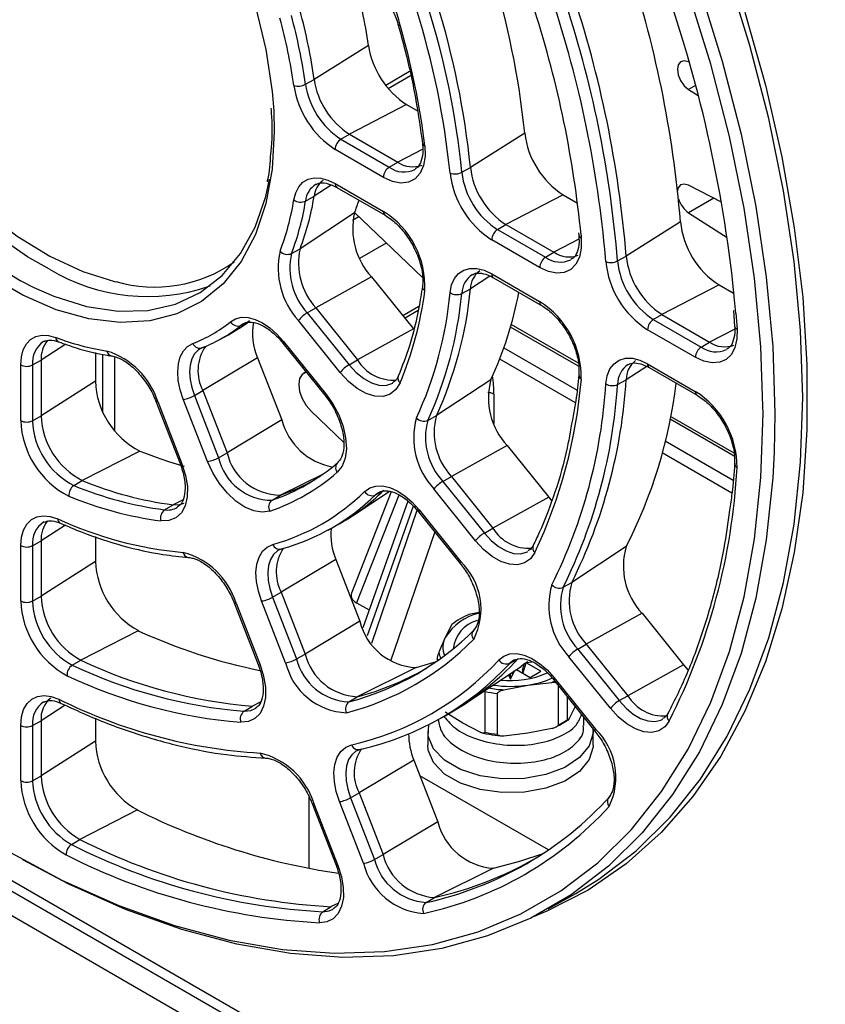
# Paper-space layout 'Sheet1' of a CAD drawing. Header units: millimetres. Extents: x -1 to 420, y -14 to 297.
# Tile 72 of 110: x 296.49 to 306.04, y 155.64 to 167.33. Entities that reach past the tile are written whole.
import ezdxf

# ---------------------------------------------------------------- set-up
doc = ezdxf.new("R2010")
doc.units = ezdxf.units.MM

psp = doc.layouts.new('Sheet1')

# ---------------------------------------------------------------- linework, layer by layer
at = {"color": 7, "linetype": 'Continuous', "lineweight": 25}
for p, q in [((266.005, 174.528), (327.439, 139.063)), ((265.807, 174.352), (327.241, 138.888)), ((300.626, 167.021), (299.983, 166.616)), ((304.43, 166.821), (304.424, 166.824)), ((301.115, 166.71), (300.831, 166.546)), ((299.881, 166.559), (299.983, 166.616)), ((304.424, 166.498), (304.537, 166.425)), ((301.079, 166.318), (300.401, 165.968)), ((301.079, 166.318), (301.208, 166.244)), ((300.3, 165.908), (300.401, 165.968)), ((300.401, 165.968), (300.974, 165.637)), ((302.48, 165.98), (301.836, 165.572)), ((300.3, 165.908), (300.873, 165.577)), ((300.804, 165.455), (300.231, 165.786)), ((300.873, 165.577), (300.974, 165.637)), ((301.178, 165.549), (301.185, 165.554)), ((301.734, 165.515), (301.836, 165.572)), ((300.231, 165.382), (300.804, 165.051)), ((304.812, 165.162), (304.424, 165.361)), ((299.881, 165.174), (299.983, 165.231)), ((300.252, 165.336), (300.825, 165.005)), ((302.936, 165.246), (302.257, 164.896)), ((302.936, 165.246), (303.107, 165.148)), ((300.461, 165.033), (299.816, 164.608)), ((300.463, 165.037), (301.266, 164.267)), ((304.424, 165.035), (304.88, 164.741)), ((302.157, 164.836), (302.257, 164.896)), ((302.257, 164.896), (302.827, 164.567)), ((304.326, 164.928), (303.683, 164.52)), ((302.157, 164.836), (302.726, 164.507)), ((303.119, 164.796), (303.122, 164.767)), ((303.122, 164.767), (303.122, 164.768)), ((300.524, 164.495), (300.839, 164.676)), ((302.657, 164.385), (302.088, 164.714)), ((299.714, 164.551), (299.816, 164.608)), ((302.726, 164.507), (302.827, 164.567)), ((303.581, 164.463), (303.683, 164.52)), ((302.088, 164.31), (302.657, 163.981)), ((300.663, 164.273), (300.002, 163.907)), ((300.663, 164.273), (301.159, 163.656)), ((302.109, 164.264), (302.678, 163.935)), ((304.784, 164.18), (304.105, 163.829)), ((304.784, 164.18), (304.963, 164.077)), ((301.734, 164.078), (301.836, 164.134)), ((299.9, 163.847), (300.002, 163.907)), ((299.9, 163.847), (300.397, 163.23)), ((300.002, 163.907), (300.498, 163.289)), ((301.226, 163.921), (301.035, 163.81)), ((304.005, 163.769), (304.105, 163.829)), ((304.105, 163.829), (304.673, 163.501)), ((304.954, 163.875), (304.969, 163.688)), ((299.089, 163.661), (299.192, 163.729)), ((299.144, 163.718), (299.114, 163.698)), ((300.292, 163.14), (299.796, 163.757)), ((303.116, 163.248), (302.321, 163.707)), ((304.005, 163.769), (304.573, 163.441)), ((301.159, 163.656), (300.498, 163.289)), ((304.503, 163.32), (303.936, 163.647)), ((296.783, 163.512), (296.772, 163.507)), ((298.866, 163.531), (298.967, 163.587)), ((299.613, 163.486), (300.11, 162.869)), ((299.621, 163.508), (300.117, 162.891)), ((304.573, 163.441), (304.673, 163.501)), ((297.389, 163.377), (297.389, 163.036)), ((298.658, 163.435), (298.634, 163.424)), ((296.644, 163.229), (296.746, 163.285)), ((296.746, 163.285), (296.746, 162.624)), ((299.312, 163.314), (298.664, 162.925)), ((299.312, 163.314), (299.598, 162.576)), ((300.397, 163.23), (300.498, 163.289)), ((303.936, 163.243), (304.503, 162.915)), ((296.504, 162.568), (296.504, 163.229)), ((296.644, 163.229), (296.644, 162.567)), ((299.886, 163.147), (299.862, 163.133)), ((303.956, 163.197), (304.524, 162.869)), ((297.389, 163.036), (296.746, 162.624)), ((302.078, 163.054), (301.432, 162.627)), ((303.581, 162.998), (303.683, 163.054)), ((298.562, 162.867), (298.664, 162.925)), ((298.664, 162.925), (298.95, 162.186)), ((298.106, 162.799), (298.392, 162.06)), ((298.128, 162.794), (298.415, 162.056)), ((298.718, 162.083), (298.431, 162.821)), ((298.562, 162.867), (298.849, 162.128)), ((300.11, 162.869), (300.167, 162.79)), ((299.946, 162.679), (300.333, 162.308)), ((296.644, 162.567), (296.746, 162.624)), ((299.598, 162.576), (298.95, 162.186)), ((301.33, 162.571), (301.432, 162.627)), ((304.963, 162.182), (304.21, 162.616)), ((297.917, 162.206), (297.233, 161.858)), ((298.849, 162.128), (298.95, 162.186)), ((302.271, 162.273), (301.61, 161.906)), ((302.271, 162.273), (302.764, 161.66)), ((288.023, 161.944), (305.595, 151.8)), ((297.133, 161.798), (297.233, 161.858)), ((301.509, 161.847), (301.61, 161.906)), ((301.509, 161.847), (302.001, 161.234)), ((301.61, 161.906), (302.103, 161.293)), ((300.897, 161.722), (300.425, 160.521)), ((300.436, 161.438), (300.871, 161.728)), ((300.708, 161.685), (300.81, 161.741)), ((300.757, 161.721), (300.708, 161.685)), ((301.897, 161.143), (301.404, 161.757)), ((299.483, 161.623), (299.582, 161.683)), ((301.094, 161.613), (300.559, 160.11)), ((302.764, 161.66), (302.103, 161.293)), ((302.764, 161.66), (302.798, 161.618)), ((298.21, 161.51), (298.309, 161.57)), ((301.221, 161.486), (301.714, 160.873)), ((301.229, 161.508), (301.722, 160.894)), ((300.149, 161.27), (300.251, 161.326)), ((302.001, 161.234), (302.103, 161.293)), ((296.644, 161.084), (296.746, 161.141)), ((296.746, 161.141), (296.746, 160.484)), ((297.389, 161.192), (297.389, 160.896)), ((296.504, 160.428), (296.504, 161.085)), ((296.644, 161.084), (296.644, 160.427)), ((299.605, 161.048), (299.562, 161.031)), ((303.684, 161.074), (303.037, 160.646)), ((300.24, 160.921), (299.592, 160.532)), ((300.24, 160.921), (300.525, 160.188)), ((297.389, 160.896), (296.746, 160.484)), ((301.714, 160.873), (301.772, 160.794)), ((302.936, 160.59), (303.037, 160.646)), ((296.644, 160.427), (296.746, 160.484)), ((299.49, 160.474), (299.592, 160.532)), ((299.49, 160.474), (299.775, 159.74)), ((299.592, 160.532), (299.877, 159.798)), ((299.034, 160.406), (299.319, 159.672)), ((299.057, 160.401), (299.341, 159.668)), ((299.644, 159.695), (299.36, 160.428)), ((300.485, 160.407), (300.634, 160.321)), ((301.94, 160.29), (301.819, 160.266)), ((303.871, 160.282), (303.21, 159.915)), ((303.871, 160.282), (304.363, 159.67)), ((300.525, 160.188), (299.877, 159.798)), ((301.614, 160.148), (301.538, 159.995)), ((297.897, 160.075), (297.215, 159.726)), ((301.538, 159.995), (301.462, 159.82)), ((303.109, 159.856), (303.21, 159.915)), ((303.109, 159.856), (303.601, 159.245)), ((303.21, 159.915), (303.702, 159.304)), ((299.775, 159.74), (299.877, 159.798)), ((301.442, 159.745), (301.442, 159.716)), ((302.301, 159.687), (302.403, 159.743)), ((303.496, 159.154), (303.004, 159.766)), ((297.115, 159.666), (297.215, 159.726)), ((301.194, 159.638), (300.494, 159.291)), ((301.783, 159.216), (302.436, 159.651)), ((302.455, 159.606), (302.473, 159.676)), ((302.494, 159.69), (302.458, 159.57)), ((302.671, 159.594), (302.498, 159.694)), ((302.503, 159.696), (302.564, 159.706)), ((304.363, 159.67), (303.702, 159.304)), ((304.363, 159.67), (304.414, 159.611)), ((302.286, 159.551), (302.311, 159.498)), ((302.311, 159.498), (302.357, 159.599)), ((302.311, 159.498), (302.311, 159.567)), ((302.381, 159.614), (302.544, 159.52)), ((302.544, 159.52), (302.671, 159.594)), ((302.829, 159.517), (303.321, 158.905)), ((302.234, 159.374), (302.518, 159.429)), ((302.518, 159.429), (302.802, 159.462)), ((302.822, 159.495), (303.313, 158.883)), ((302.876, 159.427), (302.876, 158.956)), ((300.395, 159.231), (300.494, 159.291)), ((302.007, 159.354), (302.007, 158.869)), ((302.159, 158.845), (302.159, 159.331)), ((302.987, 159.02), (302.987, 159.289)), ((303.601, 159.245), (303.702, 159.304)), ((296.984, 159.212), (296.986, 159.211)), ((299.153, 159.12), (299.253, 159.18)), ((299.285, 159.15), (299.294, 159.155)), ((303.083, 159.184), (303.007, 159.032)), ((297.389, 159.037), (297.389, 158.764)), ((301.433, 159.01), (301.535, 159.065)), ((301.745, 158.977), (301.537, 159.109)), ((303.181, 158.948), (303.181, 159.049)), ((296.504, 158.296), (296.504, 158.951)), ((296.644, 158.95), (296.746, 159.007)), ((296.644, 158.95), (296.644, 158.295)), ((296.746, 159.007), (296.746, 158.352)), ((301.953, 158.869), (301.745, 158.977)), ((301.331, 158.879), (301.331, 158.716)), ((302.518, 158.858), (302.234, 158.825)), ((302.802, 158.913), (302.518, 158.858)), ((303.291, 158.716), (303.291, 158.879)), ((303.313, 158.883), (303.371, 158.804)), ((297.389, 158.764), (296.746, 158.352)), ((299.406, 158.563), (299.408, 158.563)), ((300.539, 158.669), (300.482, 158.647)), ((301.164, 158.54), (300.516, 158.15)), ((301.164, 158.54), (301.448, 157.808)), ((296.644, 158.295), (296.746, 158.352)), ((302.761, 157.474), (301.236, 158.354)), ((300.414, 158.092), (300.516, 158.15)), ((300.516, 158.15), (300.8, 157.419)), ((299.958, 158.024), (300.242, 157.293)), ((299.981, 158.02), (300.264, 157.288)), ((300.568, 157.315), (300.284, 158.047)), ((300.414, 158.092), (300.698, 157.361)), ((297.886, 157.948), (297.205, 157.598)), ((301.448, 157.808), (300.8, 157.419)), ((297.105, 157.538), (297.205, 157.598)), ((300.698, 157.361), (300.8, 157.419)), ((302.108, 157.256), (301.409, 156.909)), ((302.756, 156.773), (303.084, 156.958)), ((301.31, 156.849), (301.409, 156.909)), ((300.086, 156.74), (300.185, 156.8))]:
    psp.add_line(p, q, dxfattribs=at)
at = {"color": 8, "linetype": 'Continuous', "lineweight": 25}
for p, q in [((300.86, 166.509), (301.125, 166.662)), ((304.505, 166.545), (304.424, 166.498)), ((299.503, 166.243), (299.51, 166)), ((301.271, 165.79), (300.974, 165.637)), ((300.185, 165.362), (299.983, 165.231)), ((304.723, 165.208), (304.424, 165.035)), ((300.439, 164.947), (300.513, 164.99)), ((303.148, 164.768), (303.151, 164.734)), ((303.123, 164.72), (302.827, 164.567)), ((303.441, 164.456), (303.437, 164.505)), ((302.067, 164.284), (301.836, 164.134)), ((301.055, 163.785), (301.217, 163.878)), ((304.984, 163.843), (304.998, 163.654)), ((299.114, 163.698), (299.151, 163.719)), ((303.118, 163.213), (302.313, 163.678)), ((304.97, 163.654), (304.673, 163.501)), ((297.039, 163.474), (296.746, 163.285)), ((297.475, 162.676), (297.475, 163.356)), ((302.234, 163.432), (303.101, 162.931)), ((297.617, 163.326), (297.617, 162.446)), ((303.081, 162.78), (302.184, 163.298)), ((303.927, 163.212), (303.683, 163.054)), ((302.114, 162.883), (302.114, 162.535)), ((305.306, 162.654), (305.305, 162.741)), ((304.965, 162.147), (304.204, 162.586)), ((304.147, 162.327), (304.952, 161.863)), ((304.937, 161.709), (304.111, 162.186)), ((300.088, 161.934), (299.582, 161.683)), ((298.423, 161.626), (298.309, 161.57)), ((300.987, 161.684), (300.485, 160.407)), ((301.158, 161.553), (300.61, 160.014)), ((300.668, 159.929), (301.206, 161.504)), ((297.033, 161.326), (296.746, 161.141)), ((301.413, 161.247), (300.889, 159.713)), ((302.355, 159.594), (302.355, 159.597)), ((297.031, 159.19), (296.746, 159.007)), ((299.343, 159.225), (299.253, 159.18)), ((299.925, 157.254), (299.925, 158.098)), ((300.264, 156.839), (300.185, 156.8))]:
    psp.add_line(p, q, dxfattribs=at)
at = {"color": 8, "linetype": 'Continuous', "lineweight": 25, "flags": 128}
for points in [[(297.107, 177.884), (297.747, 177.43), (298.412, 176.901), (299.066, 176.322), (299.704, 175.695), (300.324, 175.024), (300.923, 174.314), (301.496, 173.567), (302.04, 172.789), (302.553, 171.983), (303.031, 171.155), (303.473, 170.308), (303.874, 169.447), (304.234, 168.578), (304.551, 167.704), (304.821, 166.832), (305.045, 165.966), (305.22, 165.11), (305.345, 164.269), (305.421, 163.449), (305.447, 162.654), (305.437, 162.192)], [(293.306, 170.052), (293.294, 169.899), (293.294, 169.439), (293.345, 168.953), (293.446, 168.45), (293.596, 167.937), (293.792, 167.423), (294.03, 166.916), (294.307, 166.425), (294.619, 165.958), (294.96, 165.523), (295.324, 165.126), (295.706, 164.775), (296.1, 164.474), (296.498, 164.229), (296.66, 164.147)], [(296.844, 164.364), (296.583, 164.511), (296.187, 164.784), (295.798, 165.111), (295.425, 165.485), (295.071, 165.902), (294.745, 166.354), (294.45, 166.833), (294.192, 167.332), (293.975, 167.843), (293.802, 168.357), (293.676, 168.866), (293.6, 169.362), (293.575, 169.835)], [(300.977, 167.274), (300.978, 167.272), (300.983, 167.267), (300.991, 167.263), (301.002, 167.261)], [(299.51, 166), (299.485, 165.554), (299.41, 165.144), (299.287, 164.777), (299.116, 164.457), (298.902, 164.191), (298.648, 163.983), (298.356, 163.835), (298.033, 163.751), (297.683, 163.731), (297.312, 163.775), (296.925, 163.884), (296.528, 164.055), (296.129, 164.286), (295.77, 164.543)], [(299.621, 163.508), (299.615, 163.499), (299.612, 163.492), (299.613, 163.487), (299.613, 163.486)], [(298.634, 163.424), (298.606, 163.405), (298.563, 163.36), (298.531, 163.3), (298.512, 163.228), (298.505, 163.146), (298.511, 163.057), (298.531, 162.963), (298.562, 162.867)], [(300.397, 163.23), (300.48, 163.139), (300.57, 163.066), (300.661, 163.015), (300.75, 162.988), (300.833, 162.985), (300.905, 163.008), (300.914, 163.013)], [(300.117, 162.891), (300.111, 162.882), (300.109, 162.875), (300.109, 162.87), (300.11, 162.869)], [(298.128, 162.794), (298.118, 162.794), (298.11, 162.795), (298.106, 162.798), (298.106, 162.799)], [(295.369, 158.084), (295.658, 157.886), (296.329, 157.47), (296.999, 157.112), (297.667, 156.814), (298.326, 156.577), (298.975, 156.403), (299.608, 156.293), (300.224, 156.248), (300.817, 156.268), (301.386, 156.352), (301.926, 156.501), (302.435, 156.713), (302.909, 156.987), (303.347, 157.321), (303.746, 157.715), (304.103, 158.165), (304.417, 158.67), (304.685, 159.225), (304.907, 159.829), (305.081, 160.477), (305.205, 161.167), (305.281, 161.894), (305.306, 162.654)], [(298.415, 162.056), (298.404, 162.055), (298.397, 162.057), (298.393, 162.059), (298.392, 162.06)], [(301.221, 161.486), (301.221, 161.487), (301.221, 161.492), (301.223, 161.499), (301.229, 161.508)], [(302.001, 161.234), (302.083, 161.145), (302.17, 161.073), (302.259, 161.022), (302.346, 160.993), (302.428, 160.988), (302.5, 161.007), (302.518, 161.016)], [(299.562, 161.031), (299.547, 161.022), (299.5, 160.979), (299.465, 160.92), (299.442, 160.847), (299.433, 160.764), (299.439, 160.671), (299.458, 160.574), (299.49, 160.474)], [(301.714, 160.873), (301.714, 160.873), (301.713, 160.878), (301.716, 160.885), (301.722, 160.894)], [(299.034, 160.406), (299.035, 160.405), (299.039, 160.402), (299.046, 160.401), (299.057, 160.401)], [(299.319, 159.672), (299.319, 159.671), (299.323, 159.669), (299.331, 159.667), (299.341, 159.668)], [(302.822, 159.495), (302.821, 159.496), (302.821, 159.501), (302.824, 159.508), (302.829, 159.517)], [(302.836, 159.477), (302.831, 159.474), (302.802, 159.462)], [(299.153, 159.12), (299.231, 159.127), (299.285, 159.15)], [(303.601, 159.245), (303.681, 159.157), (303.767, 159.086), (303.854, 159.034), (303.941, 159.005), (304.021, 158.998), (304.093, 159.015), (304.116, 159.027)], [(303.313, 158.883), (303.313, 158.884), (303.313, 158.889), (303.315, 158.896), (303.321, 158.905)], [(300.482, 158.647), (300.479, 158.645), (300.429, 158.603), (300.391, 158.545), (300.367, 158.472), (300.358, 158.387), (300.362, 158.294), (300.381, 158.194), (300.414, 158.092)], [(299.981, 158.02), (299.97, 158.02), (299.963, 158.021), (299.959, 158.024), (299.958, 158.024)], [(300.264, 157.288), (300.254, 157.288), (300.246, 157.289), (300.242, 157.292), (300.242, 157.293)], [(300.086, 156.74), (300.161, 156.749), (300.21, 156.771)]]:
    psp.add_lwpolyline(points, dxfattribs=at)
at = {"color": 7, "linetype": 'Continuous', "lineweight": 25, "flags": 128}
for points in [[(305.305, 162.741), (305.281, 163.443), (305.205, 164.257), (305.081, 165.091), (304.907, 165.94), (304.685, 166.8), (304.417, 167.665), (304.103, 168.532), (303.746, 169.394), (303.347, 170.248), (302.909, 171.089), (302.435, 171.911), (301.926, 172.71), (301.386, 173.483), (300.817, 174.223), (300.224, 174.928), (299.608, 175.593), (298.975, 176.215), (298.326, 176.79), (297.667, 177.315), (296.999, 177.787), (296.971, 177.806)], [(295.268, 171.913), (295.345, 171.898), (295.732, 171.789), (296.129, 171.618), (296.528, 171.388), (296.925, 171.101), (297.312, 170.763), (297.683, 170.379), (298.033, 169.954), (298.356, 169.497), (298.648, 169.013), (298.902, 168.51), (299.116, 167.997), (299.287, 167.481), (299.41, 166.971), (299.485, 166.475), (299.503, 166.243)], [(293.81, 170.648), (293.771, 170.473), (293.722, 170.056), (293.722, 169.607), (293.771, 169.132), (293.87, 168.64), (294.016, 168.14), (294.207, 167.638), (294.44, 167.143), (294.711, 166.664), (295.015, 166.208), (295.348, 165.783), (295.704, 165.395), (296.077, 165.052), (296.461, 164.759), (296.85, 164.52), (297.238, 164.339), (297.617, 164.22), (297.631, 164.217)], [(303.084, 156.958), (303.359, 157.127), (303.801, 157.464), (304.203, 157.861), (304.563, 158.315), (304.879, 158.823), (305.15, 159.383), (305.373, 159.992), (305.549, 160.646), (305.674, 161.341), (305.75, 162.074), (305.776, 162.841), (305.75, 163.636), (305.674, 164.457), (305.549, 165.297), (305.373, 166.153), (305.15, 167.02), (304.879, 167.893)], [(305.092, 167.414), (305.334, 166.551), (305.53, 165.697), (305.677, 164.856), (305.776, 164.033), (305.826, 163.231), (305.826, 162.457), (305.776, 161.712), (305.677, 161.003), (305.53, 160.333), (305.334, 159.704), (305.092, 159.122), (304.804, 158.588), (304.472, 158.106), (304.098, 157.679), (303.684, 157.308), (303.232, 156.997), (302.744, 156.746), (302.571, 156.674)], [(304.424, 166.824), (304.372, 166.839), (304.329, 166.827), (304.3, 166.792), (304.29, 166.738), (304.3, 166.672), (304.329, 166.603), (304.372, 166.542), (304.424, 166.498)], [(301.295, 165.83), (301.3, 165.705), (301.281, 165.594), (301.241, 165.504), (301.18, 165.437), (301.102, 165.398), (301.011, 165.388), (300.91, 165.407), (300.804, 165.455)], [(296.66, 164.147), (296.895, 164.045), (297.284, 163.923), (297.658, 163.866), (298.011, 163.875), (298.338, 163.949), (298.633, 164.088), (298.892, 164.29), (299.109, 164.55), (299.282, 164.865), (299.408, 165.229), (299.453, 165.435)], [(299.741, 165.188), (299.764, 165.272), (299.8, 165.342), (299.85, 165.396), (299.911, 165.432), (299.982, 165.448), (300.061, 165.445), (300.144, 165.423), (300.231, 165.382)], [(304.424, 165.361), (304.372, 165.376), (304.329, 165.365), (304.3, 165.329), (304.293, 165.301)], [(303.151, 164.734), (303.151, 164.614), (303.129, 164.509), (303.087, 164.424), (303.026, 164.362), (302.949, 164.327), (302.859, 164.318), (302.76, 164.338), (302.657, 164.385)], [(301.594, 164.087), (301.613, 164.179), (301.647, 164.255), (301.696, 164.315), (301.758, 164.355), (301.83, 164.375), (301.911, 164.374), (301.998, 164.352), (302.088, 164.31)], [(298.99, 163.742), (299.052, 163.778), (299.123, 163.795), (299.201, 163.792), (299.285, 163.77), (299.372, 163.729), (299.458, 163.67), (299.542, 163.596), (299.621, 163.508)], [(304.998, 163.654), (304.996, 163.537), (304.973, 163.435), (304.93, 163.353), (304.869, 163.294), (304.792, 163.26), (304.703, 163.253), (304.605, 163.273), (304.503, 163.32)], [(296.504, 163.229), (296.511, 163.325), (296.534, 163.409), (296.571, 163.478), (296.62, 163.531), (296.682, 163.567), (296.753, 163.583), (296.832, 163.579), (296.916, 163.556)], [(298.431, 162.821), (298.395, 162.933), (298.372, 163.043), (298.365, 163.147), (298.373, 163.243), (298.395, 163.326), (298.432, 163.396), (298.482, 163.449), (298.544, 163.484)], [(303.441, 163.006), (303.457, 163.1), (303.49, 163.181), (303.539, 163.243), (303.6, 163.286), (303.674, 163.308), (303.756, 163.308), (303.844, 163.286), (303.936, 163.243)], [(299.888, 163.144), (299.887, 163.144), (299.841, 163.116), (299.811, 163.066), (299.8, 162.996), (299.811, 162.915), (299.841, 162.829), (299.887, 162.748), (299.946, 162.679)], [(301.002, 163.016), (300.953, 162.936), (300.885, 162.881), (300.8, 162.854), (300.704, 162.857), (300.6, 162.889), (300.494, 162.949), (300.389, 163.034), (300.292, 163.14)], [(300.117, 162.891), (300.203, 162.768), (300.274, 162.636), (300.326, 162.498), (300.356, 162.362), (300.365, 162.235), (300.351, 162.121), (300.314, 162.027), (300.257, 161.956)], [(305.437, 162.192), (305.421, 161.888), (305.345, 161.155), (305.22, 160.46), (305.045, 159.806), (304.821, 159.198), (304.551, 158.638), (304.234, 158.13), (303.874, 157.676), (303.473, 157.279), (303.031, 156.942), (302.553, 156.665), (302.04, 156.452), (301.496, 156.302), (300.923, 156.217), (300.324, 156.197), (299.704, 156.243), (299.066, 156.354), (298.412, 156.529), (297.747, 156.767), (297.075, 157.068), (296.529, 157.355)], [(299.457, 161.494), (299.367, 161.48), (299.267, 161.496), (299.162, 161.54), (299.055, 161.611), (298.954, 161.706), (298.86, 161.82), (298.781, 161.947), (298.718, 162.083)], [(298.415, 162.056), (298.458, 161.918), (298.479, 161.785), (298.478, 161.663), (298.453, 161.557), (298.408, 161.473), (298.342, 161.413), (298.261, 161.381), (298.166, 161.379)], [(300.582, 161.727), (300.642, 161.769), (300.713, 161.792), (300.794, 161.794), (300.88, 161.774), (300.969, 161.734), (301.059, 161.675), (301.147, 161.599), (301.229, 161.508)], [(298.309, 161.57), (298.39, 161.572), (298.443, 161.59)], [(296.504, 161.085), (296.512, 161.184), (296.536, 161.27), (296.576, 161.341), (296.629, 161.394), (296.695, 161.427), (296.771, 161.44), (296.854, 161.431), (296.943, 161.401)], [(302.599, 161.002), (302.547, 160.928), (302.478, 160.879), (302.394, 160.857), (302.299, 160.863), (302.197, 160.896), (302.093, 160.956), (301.992, 161.04), (301.897, 161.143)], [(299.36, 160.428), (299.322, 160.545), (299.3, 160.659), (299.293, 160.766), (299.303, 160.864), (299.33, 160.948), (299.371, 161.017), (299.426, 161.067), (299.493, 161.098)], [(302.174, 159.728), (302.234, 159.774), (302.305, 159.8), (302.386, 159.803), (302.473, 159.785), (302.565, 159.746), (302.656, 159.687), (302.745, 159.609), (302.829, 159.517)], [(299.341, 159.668), (299.383, 159.534), (299.405, 159.404), (299.405, 159.284), (299.383, 159.179), (299.341, 159.094), (299.28, 159.032), (299.203, 158.997), (299.113, 158.989)], [(301.194, 159.638), (301.406, 159.701), (301.435, 159.711)], [(302.357, 159.73), (302.352, 159.727), (302.301, 159.687)], [(302.518, 159.707), (302.467, 159.672), (302.436, 159.651)], [(296.504, 158.951), (296.512, 159.052), (296.537, 159.139), (296.578, 159.211), (296.634, 159.263), (296.702, 159.295), (296.78, 159.306), (296.866, 159.294), (296.957, 159.261)], [(304.193, 159.003), (304.14, 158.933), (304.07, 158.887), (303.986, 158.867), (303.892, 158.875), (303.792, 158.909), (303.689, 158.969), (303.589, 159.052), (303.496, 159.154)], [(303.289, 158.914), (303.29, 158.86), (303.245, 158.708), (303.13, 158.569), (302.955, 158.453), (302.731, 158.368), (302.477, 158.322), (302.21, 158.317), (301.951, 158.353), (301.718, 158.429), (301.53, 158.538), (301.399, 158.672), (301.336, 158.822), (301.341, 158.961)], [(300.284, 158.047), (300.245, 158.166), (300.223, 158.281), (300.217, 158.391), (300.229, 158.489), (300.257, 158.574), (300.301, 158.642), (300.359, 158.691), (300.429, 158.72)], [(303.291, 158.716), (303.29, 158.697), (303.245, 158.545), (303.13, 158.406), (302.955, 158.29), (302.731, 158.205), (302.477, 158.159), (302.21, 158.153), (301.951, 158.19), (301.718, 158.265), (301.53, 158.374), (301.399, 158.509), (301.336, 158.658), (301.331, 158.716)], [(302.108, 157.256), (302.423, 157.338), (302.697, 157.431)], [(300.264, 157.288), (300.306, 157.156), (300.328, 157.028), (300.329, 156.909), (300.308, 156.805), (300.268, 156.72), (300.209, 156.657), (300.134, 156.619), (300.047, 156.609)]]:
    psp.add_lwpolyline(points, dxfattribs=at)
at = {"color": 7, "linetype": 'Continuous', "lineweight": 25}
for centre, radius, start, end in [((291.067, 163.85), 13.303, 4.65, 18.4794), ((300.145, 167.097), 0.873, 10.7733, 80.328), ((292.619, 164.983), 9.911, 5.7706, 17.3587), ((294.176, 166.122), 6.512, 7.9365, 15.1928), ((290.222, 163.376), 13.263, 4.8854, 18.4717), ((290.259, 163.379), 13.366, 4.6499, 18.4794), ((290.358, 163.436), 13.369, 4.65, 18.4794), ((288.823, 162.388), 16.227, 5.1443, 18.6983), ((291.802, 164.516), 9.842, 5.7706, 17.3587), ((291.811, 164.512), 9.974, 5.7706, 17.3587), ((291.91, 164.569), 9.977, 5.7706, 17.3587), ((293.359, 165.655), 6.444, 7.9365, 15.1928), ((293.368, 165.651), 6.575, 7.9365, 15.1928), ((293.467, 165.707), 6.579, 7.9365, 15.1928), ((290.458, 163.541), 12.749, 5.5213, 17.7678), ((292.029, 164.679), 9.338, 7.0815, 16.0478), ((301.632, 167.172), 1.017, 188.5521, 237.0964), ((299.794, 166.721), 0.183, 253.2333, 298.041), ((300.828, 166.708), 1.098, 188.5521, 237.0964), ((300.812, 166.699), 0.942, 188.5522, 237.0963), ((300.91, 166.755), 0.938, 188.5521, 237.0964), ((303.486, 166.098), 1.013, 186.6893, 237.1548), ((300.385, 165.779), 0.154, 123.2303, 177.3468), ((300.958, 165.448), 0.154, 123.2303, 177.3468), ((301.15, 165.882), 0.302, 234.1581, 291.7146), ((301.654, 165.668), 0.172, 249.7352, 297.6592), ((302.681, 165.633), 1.094, 186.6893, 237.1548), ((302.666, 165.624), 0.939, 186.6893, 237.1548), ((302.764, 165.681), 0.935, 186.6894, 237.1548), ((300.245, 165.206), 0.264, 126.0898, 174.6101), ((296.957, 165.707), 3.063, 338.9578, 351.0444), ((296.778, 165.655), 3, 338.9578, 351.0444), ((296.856, 165.651), 3.062, 338.9578, 351.0444), ((299.823, 165.296), 0.135, 233.1622, 295.3763), ((297.933, 166.021), 2.714, 338.6636, 342.0483), ((304.606, 165.295), 0.318, 197.2217, 234.9256), ((301.291, 164.847), 0.851, 167.3486, 222.3617), ((300.248, 164.162), 1.049, 357.0961, 57.969), ((305.332, 165.029), 1.011, 185.7172, 237.1978), ((302.242, 164.707), 0.154, 123.2303, 177.3468), ((300.475, 164.376), 0.919, 167.3486, 222.3617), ((299.665, 164.662), 0.121, 223.9924, 293.9889), ((300.483, 164.379), 0.788, 167.3486, 222.3617), ((300.582, 164.436), 0.785, 167.3486, 222.3617), ((303.004, 164.814), 0.303, 234.3019, 291.5709), ((302.811, 164.378), 0.154, 123.2303, 177.3468), ((303.504, 164.611), 0.167, 247.9783, 297.4509), ((304.527, 164.565), 1.092, 185.7172, 237.1978), ((304.512, 164.556), 0.936, 185.7172, 237.1978), ((304.611, 164.613), 0.932, 185.7172, 237.1978), ((298.007, 166.301), 2.259, 239.019, 289.1591), ((302.112, 164.126), 0.276, 126.8574, 178.2567), ((296.981, 164.679), 4.352, 337.5357, 352.4666), ((297.02, 164.516), 4.595, 335.358, 354.6443), ((297.098, 164.512), 4.656, 335.358, 354.6443), ((297.199, 164.569), 4.658, 335.358, 354.6443), ((301.673, 164.204), 0.141, 236.0814, 295.8202), ((298.161, 164.882), 4.322, 334.983, 349.4378), ((302.092, 163.085), 1.059, 358.7312, 57.7681), ((300.093, 163.518), 0.381, 120.3197, 141.2308), ((297.957, 165.016), 1.641, 290.9608, 309.0499), ((298.16, 165.056), 1.676, 298.785, 309.0478), ((299.077, 163.789), 0.0983, 208.7867, 292.5094), ((299.971, 163.603), 0.72, 169.4482, 203.6366), ((304.09, 163.64), 0.154, 123.2303, 177.3468), ((298.06, 164.999), 1.674, 290.9609, 309.0498), ((297.084, 163.307), 0.339, 141.7742, 183.6725), ((297.993, 166.356), 2.999, 248.9597, 261.0486), ((298.625, 163.515), 0.0869, 201.1779, 292.7667), ((304.85, 163.748), 0.304, 234.3812, 291.4916), ((297.252, 162.516), 0.919, 17.6364, 72.6548), ((299.117, 163.162), 0.512, 145.8849, 207.6433), ((304.657, 163.312), 0.154, 123.2303, 177.3468), ((300.919, 163.54), 0.491, 210.7253, 274.785), ((303.966, 163.055), 0.283, 127.2888, 180.0538), ((296.574, 163.366), 0.154, 242.6574, 296.7656), ((300.589, 162.901), 0.381, 120.3196, 141.2306), ((298.359, 163.071), 0.971, 182.0304, 242.9044), ((302.875, 162.836), 0.826, 164.6757, 222.9746), ((297.224, 163.546), 5.947, 334.6713, 355.331), ((297.263, 163.383), 6.19, 333.4994, 356.5029), ((297.442, 163.436), 6.253, 333.4994, 356.5029), ((303.518, 163.127), 0.144, 237.6261, 296.0497), ((298.452, 163.732), 5.869, 333.0656, 352.9571), ((297.341, 163.379), 6.251, 333.4994, 356.5029), ((303.934, 162.016), 1.064, 359.6166, 57.6701), ((298.373, 163.198), 0.382, 278.7773, 299.6744), ((297.552, 162.605), 1.049, 182.0304, 242.9044), ((296.574, 162.705), 0.154, 242.6574, 296.7656), ((297.543, 162.599), 0.9, 182.0305, 242.9044), ((297.641, 162.656), 0.896, 182.0304, 242.9044), ((300.347, 162.779), 0.776, 195.1871, 258.9654), ((302.056, 162.365), 0.892, 164.6757, 222.9746), ((301.284, 162.678), 0.117, 221.4284, 293.6318), ((302.068, 162.369), 0.765, 164.6757, 222.9746), ((302.167, 162.426), 0.762, 164.6757, 222.9746), ((299.713, 166.629), 4.773, 247.8984, 254.5458), ((299.582, 162.332), 0.648, 192.9496, 270.0006), ((298.66, 162.46), 0.382, 278.7757, 299.6762), ((299.483, 162.274), 0.651, 192.9497, 270.0004), ((298.723, 163.849), 2.352, 288.8461, 311.1647), ((300.323, 162.01), 0.0856, 127.1312, 219.7103), ((298.687, 163.751), 2.385, 288.846, 311.1647), ((297.467, 162.416), 7.542, 333.0956, 356.9067), ((298.871, 165.82), 4.288, 247.5373, 262.4711), ((298.819, 163.917), 2.361, 288.8627, 299.7744), ((301.701, 161.518), 0.381, 120.3196, 141.2306), ((297.211, 161.685), 0.137, 124.4445, 185.6992), ((298.772, 165.762), 4.289, 247.5374, 262.4711), ((298.812, 163.535), 2.53, 285.6242, 314.3865), ((299.011, 163.58), 2.572, 298.8203, 314.3754), ((300.669, 161.779), 0.102, 211.0976, 292.6002), ((298.736, 165.691), 4.35, 247.5373, 262.4712), ((299.543, 161.544), 0.0997, 127.4574, 210.3055), ((298.915, 163.518), 2.564, 285.6241, 314.3866), ((298.28, 161.413), 0.119, 126.1513, 197.0313), ((297.079, 161.164), 0.334, 140.3131, 183.9453), ((298.858, 165.577), 4.594, 245.3593, 264.6492), ((300.952, 161.221), 0.772, 174.9876, 202.8652), ((302.527, 161.548), 0.495, 211.0038, 274.3434), ((302.194, 160.905), 0.381, 120.318, 141.2322), ((296.574, 161.222), 0.154, 242.6574, 296.7656), ((299.572, 161.125), 0.0835, 198.9344, 293.0394), ((300.045, 160.771), 0.512, 146.6634, 207.7895), ((304.462, 160.84), 0.813, 163.2563, 223.3178), ((298.204, 160.14), 0.892, 17.0234, 75.328), ((298.369, 160.935), 0.98, 182.2314, 241.2692), ((301.182, 160.331), 0.78, 332.6023, 46.2488), ((303.643, 160.368), 0.878, 163.2563, 223.3178), ((302.89, 160.695), 0.115, 220.1306, 293.4618), ((303.657, 160.373), 0.753, 163.2563, 223.3179), ((303.756, 160.43), 0.75, 163.2564, 223.3178), ((297.65, 160.519), 0.905, 182.2314, 241.2692), ((299.302, 160.805), 0.382, 278.7755, 299.6763), ((297.562, 160.469), 1.059, 182.2314, 241.2692), ((296.574, 160.565), 0.154, 242.6574, 296.7656), ((297.551, 160.462), 0.908, 182.2314, 241.2692), ((302.098, 159.642), 0.662, 103.8159, 147.7672), ((302.113, 159.521), 0.801, 111.4777, 128.517), ((299.576, 162.372), 3.246, 284.613, 315.3977), ((301.226, 160.359), 0.722, 193.7481, 267.4035), ((302.025, 159.814), 0.397, 105.6867, 173.4215), ((301.937, 160.026), 0.0829, 126.8895, 221.4957), ((300.585, 165.868), 6.386, 245.1124, 258.7589), ((299.539, 162.275), 3.28, 284.6131, 315.3977), ((301.786, 159.876), 0.276, 154.3651, 200.5989), ((303.301, 159.527), 0.381, 120.3198, 141.2303), ((299.586, 160.072), 0.382, 278.7774, 299.6753), ((300.425, 159.899), 0.669, 193.748, 267.4037), ((300.524, 159.957), 0.666, 193.748, 267.4036), ((301.755, 159.84), 0.328, 196.8372, 201.1973), ((299.858, 162.109), 3.475, 298.8514, 317.0967), ((297.194, 159.549), 0.142, 124.0916, 183.3539), ((299.632, 164.984), 5.884, 244.6725, 265.336), ((299.731, 165.043), 5.882, 244.6724, 265.336), ((300.402, 159.88), 0.78, 193.7481, 267.4035), ((299.664, 162.058), 3.425, 282.8937, 317.117), ((299.671, 162.445), 3.259, 284.6313, 300.1353), ((299.767, 162.041), 3.459, 282.8938, 317.117), ((302.261, 159.783), 0.103, 212.3015, 292.6721), ((299.596, 164.914), 5.945, 244.6724, 265.336), ((302.313, 160.546), 1.064, 263.5019, 294.0231), ((302.363, 160.504), 1.086, 278.2021, 294.2885), ((302.311, 160.781), 1.367, 261.2945, 278.709), ((297.048, 159.037), 0.304, 128.4265, 185.7019), ((302.301, 160.748), 1.424, 258.1247, 264.2903), ((304.127, 159.561), 0.497, 211.146, 274.1621), ((299.718, 164.799), 6.188, 243.5003, 266.5081), ((300.457, 159.15), 0.102, 127.3708, 208.46), ((303.793, 158.915), 0.381, 120.3202, 141.23), ((299.222, 159.027), 0.116, 126.4278, 199.055), ((302.545, 159.605), 0.737, 297.4678, 308.9008), ((296.574, 159.088), 0.154, 242.6574, 296.7656), ((302.518, 159.706), 0.831, 295.5796, 304.415), ((301.939, 158.854), 0.836, 180.2603, 202.1209), ((302.302, 160.195), 1.371, 255.2618, 267.1527), ((302.301, 160.263), 1.424, 258.1247, 264.2903), ((302.769, 158.337), 0.792, 333.9934, 45.8335), ((298.373, 158.804), 0.985, 182.3296, 240.3837), ((300.506, 158.745), 0.0817, 197.7751, 293.2217), ((299.14, 157.768), 0.878, 16.68, 76.7477), ((300.967, 158.389), 0.51, 146.6365, 207.9257), ((297.654, 158.389), 0.909, 182.3297, 240.3836), ((297.567, 158.339), 1.064, 182.3297, 240.3836), ((296.574, 158.432), 0.154, 242.6574, 296.7656), ((297.556, 158.332), 0.913, 182.3297, 240.3837), ((300.427, 160.898), 4.144, 282.3033, 317.7075), ((303.541, 158.044), 0.0814, 126.7295, 222.4768), ((300.226, 158.424), 0.382, 278.7756, 299.6762), ((300.39, 160.801), 4.178, 282.3033, 317.7075), ((301.402, 164.957), 7.842, 243.3617, 261.7166), ((302.159, 157.987), 0.733, 194.1634, 266.0121), ((297.185, 157.419), 0.144, 123.8969, 182.0388), ((300.489, 164.208), 7.479, 243.0964, 266.912), ((300.588, 164.266), 7.477, 243.0965, 266.912), ((300.453, 164.138), 7.54, 243.0965, 266.912), ((301.456, 157.584), 0.677, 194.1633, 266.0122), ((300.509, 157.692), 0.382, 278.7772, 299.6746), ((301.336, 157.509), 0.792, 194.1635, 266.0121), ((301.357, 157.527), 0.679, 194.1636, 266.012), ((300.519, 160.979), 4.166, 282.3299, 300.3278), ((301.373, 156.767), 0.104, 127.3046, 207.4375), ((300.154, 156.648), 0.114, 126.5687, 200.1514)]:
    psp.add_arc(centre, radius, start, end, dxfattribs=at)
at = {"color": 8, "linetype": 'Continuous', "lineweight": 25}
for centre, radius, start, end in [((301.305, 165.869), 0.0395, 193.4319, 255.5685), ((301.049, 165.816), 0.297, 233.7686, 295.8717), ((300.139, 165.151), 0.259, 120.8406, 174.9445), ((300.279, 165.376), 0.048, 172.814, 235.8749), ((300.852, 165.045), 0.0481, 172.8502, 235.8182), ((303.164, 164.775), 0.0427, 191.4207, 252.402), ((298.088, 165.811), 1.658, 253.9802, 304.8831), ((302.903, 164.75), 0.3, 234.0574, 294.1956), ((302.006, 164.071), 0.272, 122.1645, 178.5937), ((302.137, 164.304), 0.0494, 173.7635, 234.9254), ((301.327, 164.16), 0.0607, 177.8785, 237.9315), ((302.706, 163.976), 0.0494, 173.7804, 234.6788), ((305.013, 163.696), 0.0443, 190.0466, 250.7813), ((296.943, 163.259), 0.301, 124.5951, 185.7665), ((296.977, 163.559), 0.0607, 182.3348, 245.2731), ((297.598, 163.406), 0.073, 190.3017, 256.2665), ((304.749, 163.685), 0.301, 234.1279, 294.2382), ((303.983, 163.237), 0.048, 172.814, 235.8749), ((303.86, 163), 0.279, 122.9986, 180.3799), ((301.051, 163.072), 0.074, 160.9084, 228.8944), ((303.179, 163.112), 0.0572, 178.9955, 240.2583), ((302.046, 162.751), 0.149, 62.6072, 91.5312), ((304.551, 162.909), 0.0481, 172.8502, 235.8182), ((305.025, 162.058), 0.0554, 180.4145, 241.5287), ((298.245, 161.729), 0.222, 260.7744, 301.4799), ((296.999, 161.401), 0.0567, 179.5279, 242.1443), ((296.939, 161.116), 0.297, 122.8771, 186.0996), ((302.651, 161.058), 0.0768, 157.9535, 227.1376), ((298.504, 161.02), 0.0765, 192.5289, 260.0152), ((301.767, 159.869), 0.31, 189.1104, 203.4418), ((302.306, 160.785), 1.413, 259.6471, 267.0561), ((296.939, 158.982), 0.297, 123.5851, 186.1351), ((297.011, 159.259), 0.0546, 178.0055, 240.5809), ((304.247, 159.06), 0.0782, 156.1456, 226.2009), ((299.417, 158.641), 0.0782, 193.6454, 262.018)]:
    psp.add_arc(centre, radius, start, end, dxfattribs=at)
psp.add_ellipse((301.902, 163.004), major_axis=(-0.051, 0.571), ratio=0.360676, start_param=4.467673, end_param=4.846157, dxfattribs=at)
at = {"color": 7, "linetype": 'Continuous', "lineweight": 25}
for centre, major_axis, ratio, start_param, end_param in [((300.627, 160.488), (0.207, -0.011), 0.573368, 2.953361, 3.987015), ((302.256, 159.247), (0.097, 0.543), 0.054478, 5.314649, 5.397538), ((302.48, 159.118), (0.025, 0.583), 0.141601, 0.585556, 0.674334)]:
    psp.add_ellipse(centre, major_axis=major_axis, ratio=ratio, start_param=start_param, end_param=end_param, dxfattribs=at)
for points, knots in [([(300.901, 167.465), (300.927, 167.409), (300.956, 167.345), (300.975, 167.282), (300.977, 167.274)], [0, 0, 0, 0, 0.872841, 1, 1, 1, 1]), ([(300.977, 167.274), (301.006, 167.168), (301.09, 166.862), (301.193, 166.387), (301.243, 166.026), (301.267, 165.859)], [0, 0, 0, 0, 0.21983, 0.638325, 1, 1, 1, 1]), ([(299.47, 166.275), (299.474, 166.211), (299.481, 166.132), (299.481, 166.056), (299.481, 166.041)], [0, 0, 0, 0, 0.80105, 1, 1, 1, 1]), ([(299.481, 166.041), (299.481, 165.966), (299.481, 165.862), (299.469, 165.765), (299.465, 165.738)], [0, 0, 0, 0, 0.711744, 1, 1, 1, 1]), ([(301.267, 165.859), (301.269, 165.832), (301.276, 165.753), (301.256, 165.647), (301.22, 165.577), (301.19, 165.561), (301.18, 165.557)], [0, 0, 0, 0, 0.175919, 0.512131, 0.848084, 1, 1, 1, 1]), ([(299.465, 165.738), (299.459, 165.63), (299.451, 165.512), (299.426, 165.409), (299.424, 165.401)], [0, 0, 0, 0, 0.915771, 1, 1, 1, 1]), ([(300.007, 165.368), (300.017, 165.375), (300.046, 165.394), (300.126, 165.394), (300.209, 165.356), (300.252, 165.336)], [0, 0, 0, 0, 0.194826, 0.586817, 1, 1, 1, 1]), ([(300.825, 165.005), (300.847, 164.991), (300.912, 164.95), (301.022, 164.845), (301.136, 164.687), (301.222, 164.51), (301.268, 164.336), (301.274, 164.223), (301.268, 164.172), (301.267, 164.163)], [0, 0, 0, 0, 0.090234, 0.265762, 0.443185, 0.621472, 0.79899, 0.964722, 1, 1, 1, 1]), ([(303.122, 164.767), (303.123, 164.74), (303.127, 164.663), (303.104, 164.562), (303.067, 164.499), (303.035, 164.486), (303.025, 164.482)], [0, 0, 0, 0, 0.176902, 0.514962, 0.85395, 1, 1, 1, 1]), ([(301.862, 164.297), (301.868, 164.301), (301.893, 164.321), (301.96, 164.322), (302.046, 164.298), (302.097, 164.27), (302.109, 164.264)], [0, 0, 0, 0, 0.119703, 0.51708, 0.895622, 1, 1, 1, 1]), ([(301.267, 164.163), (301.253, 164.078), (301.215, 163.831), (301.125, 163.468), (301.027, 163.214), (300.981, 163.096)], [0, 0, 0, 0, 0.219896, 0.638915, 1, 1, 1, 1]), ([(302.678, 163.935), (302.7, 163.921), (302.765, 163.88), (302.875, 163.775), (302.99, 163.618), (303.075, 163.441), (303.124, 163.261), (303.123, 163.162), (303.122, 163.112)], [0, 0, 0, 0, 0.092544, 0.272568, 0.454535, 0.637388, 0.819451, 1, 1, 1, 1]), ([(299.145, 163.718), (299.148, 163.72), (299.172, 163.735), (299.231, 163.743), (299.344, 163.715), (299.472, 163.636), (299.564, 163.547), (299.607, 163.494), (299.613, 163.486)], [0, 0, 0, 0, 0.040342, 0.277304, 0.500032, 0.738278, 0.963858, 1, 1, 1, 1]), ([(304.969, 163.688), (304.97, 163.662), (304.973, 163.587), (304.947, 163.489), (304.911, 163.43), (304.88, 163.419), (304.872, 163.416)], [0, 0, 0, 0, 0.181901, 0.52957, 0.87899, 1, 1, 1, 1]), ([(296.782, 163.507), (296.802, 163.516), (296.844, 163.534), (296.916, 163.514), (296.951, 163.504)], [0, 0, 0, 0, 0.497237, 1, 1, 1, 1]), ([(296.951, 163.504), (297.021, 163.479), (297.215, 163.409), (297.425, 163.36), (297.564, 163.338), (297.582, 163.335)], [0, 0, 0, 0, 0.326524, 0.911647, 1, 1, 1, 1]), ([(297.582, 163.335), (297.6, 163.331), (297.656, 163.319), (297.765, 163.261), (297.898, 163.146), (297.973, 163.04), (298.01, 162.988)], [0, 0, 0, 0, 0.143739, 0.428842, 0.713975, 1, 1, 1, 1]), ([(303.709, 163.23), (303.713, 163.234), (303.736, 163.253), (303.799, 163.256), (303.887, 163.235), (303.942, 163.205), (303.956, 163.197)], [0, 0, 0, 0, 0.084062, 0.485121, 0.862147, 1, 1, 1, 1]), ([(300.981, 163.096), (300.974, 163.081), (300.955, 163.043), (300.929, 163.027), (300.913, 163.017)], [0, 0, 0, 0, 0.391181, 1, 1, 1, 1]), ([(303.122, 163.112), (303.112, 163.008), (303.095, 162.841), (303.065, 162.684), (303.053, 162.625)], [0, 0, 0, 0, 0.621538, 1, 1, 1, 1]), ([(298.01, 162.988), (298.01, 162.988), (298.047, 162.939), (298.077, 162.871), (298.102, 162.807), (298.106, 162.799)], [0, 0, 0, 0, 0.002338, 0.874382, 1, 1, 1, 1]), ([(300.167, 162.79), (300.167, 162.79), (300.206, 162.738), (300.266, 162.617), (300.325, 162.44), (300.342, 162.276), (300.32, 162.148), (300.285, 162.093), (300.264, 162.074), (300.262, 162.072)], [0, 0, 0, 0, 0.001193, 0.198412, 0.395725, 0.590659, 0.782248, 0.975633, 1, 1, 1, 1]), ([(304.524, 162.869), (304.546, 162.855), (304.612, 162.814), (304.722, 162.709), (304.836, 162.552), (304.921, 162.375), (304.969, 162.2), (304.969, 162.103), (304.969, 162.057)], [0, 0, 0, 0, 0.093843, 0.276394, 0.460915, 0.646334, 0.830953, 1, 1, 1, 1]), ([(303.053, 162.625), (303.031, 162.497), (302.978, 162.179), (302.844, 161.715), (302.7, 161.338), (302.604, 161.137), (302.58, 161.087)], [0, 0, 0, 0, 0.225525, 0.557206, 0.88906, 1, 1, 1, 1]), ([(298.392, 162.06), (298.403, 162.03), (298.434, 161.941), (298.458, 161.799), (298.446, 161.66), (298.408, 161.574), (298.373, 161.552), (298.359, 161.543)], [0, 0, 0, 0, 0.123565, 0.361884, 0.597054, 0.830127, 1, 1, 1, 1]), ([(304.969, 162.057), (304.96, 161.938), (304.946, 161.749), (304.918, 161.57), (304.907, 161.504)], [0, 0, 0, 0, 0.6312072, 1, 1, 1, 1]), ([(300.757, 161.719), (300.779, 161.727), (300.824, 161.744), (300.935, 161.721), (301.062, 161.649), (301.16, 161.559), (301.21, 161.5), (301.221, 161.486)], [0, 0, 0, 0, 0.233094, 0.459441, 0.701846, 0.930366, 1, 1, 1, 1]), ([(304.907, 161.504), (304.887, 161.353), (304.837, 160.983), (304.708, 160.435), (304.528, 159.86), (304.344, 159.417), (304.217, 159.171), (304.176, 159.091)], [0, 0, 0, 0, 0.1658203, 0.4051625, 0.6445632, 0.8840841, 1, 1, 1, 1]), ([(296.778, 161.362), (296.8, 161.371), (296.844, 161.389), (296.922, 161.372), (296.967, 161.353), (296.973, 161.351)], [0, 0, 0, 0, 0.46632, 0.925384, 1, 1, 1, 1]), ([(296.973, 161.351), (297.059, 161.314), (297.308, 161.208), (297.717, 161.075), (298.137, 160.981), (298.392, 160.954), (298.492, 160.944)], [0, 0, 0, 0, 0.165521, 0.479802, 0.794047, 1, 1, 1, 1]), ([(302.58, 161.087), (302.572, 161.073), (302.555, 161.041), (302.53, 161.029), (302.516, 161.021)], [0, 0, 0, 0, 0.432672, 1, 1, 1, 1]), ([(298.492, 160.944), (298.51, 160.942), (298.563, 160.934), (298.671, 160.884), (298.804, 160.774), (298.925, 160.625), (298.998, 160.495), (299.028, 160.421), (299.034, 160.406)], [0, 0, 0, 0, 0.105152, 0.315612, 0.524954, 0.734912, 0.946288, 1, 1, 1, 1]), ([(301.772, 160.794), (301.772, 160.793), (301.81, 160.741), (301.871, 160.621), (301.93, 160.443), (301.947, 160.28), (301.925, 160.15), (301.891, 160.105), (301.874, 160.083)], [0, 0, 0, 0, 0.001226, 0.203926, 0.406722, 0.607072, 0.803985, 1, 1, 1, 1]), ([(301.462, 159.82), (301.458, 159.81), (301.453, 159.797), (301.447, 159.776), (301.444, 159.763), (301.442, 159.752), (301.442, 159.747), (301.442, 159.745), (301.442, 159.745)], [0, 0, 0, 0, 0.470311, 0.631501, 0.834258, 0.912015, 0.99052, 1, 1, 1, 1]), ([(302.357, 159.727), (302.378, 159.735), (302.42, 159.753), (302.527, 159.733), (302.655, 159.664), (302.758, 159.572), (302.81, 159.51), (302.822, 159.495)], [0, 0, 0, 0, 0.217694, 0.444082, 0.686716, 0.926634, 1, 1, 1, 1]), ([(299.319, 159.672), (299.329, 159.642), (299.361, 159.553), (299.384, 159.411), (299.372, 159.273), (299.335, 159.187), (299.302, 159.166), (299.289, 159.157)], [0, 0, 0, 0, 0.125335, 0.367073, 0.605615, 0.842032, 1, 1, 1, 1]), ([(302.802, 159.462), (302.816, 159.463), (302.832, 159.464), (302.847, 159.461), (302.85, 159.46)], [0, 0, 0, 0, 0.850644, 1, 1, 1, 1]), ([(302.159, 159.331), (302.159, 159.332), (302.159, 159.334), (302.161, 159.339), (302.168, 159.347), (302.184, 159.358), (302.207, 159.367), (302.226, 159.372), (302.234, 159.374)], [0, 0, 0, 0, 0.0354668, 0.0982598, 0.1956928, 0.3674281, 0.7404872, 1, 1, 1, 1]), ([(296.776, 159.227), (296.798, 159.237), (296.843, 159.255), (296.925, 159.238), (296.974, 159.216), (296.984, 159.212)], [0, 0, 0, 0, 0.454118, 0.887247, 1, 1, 1, 1]), ([(296.984, 159.212), (297.084, 159.166), (297.373, 159.032), (297.848, 158.853), (298.404, 158.696), (298.925, 158.596), (299.254, 158.574), (299.408, 158.563)], [0, 0, 0, 0, 0.11965, 0.346913, 0.574192, 0.801352, 1, 1, 1, 1]), ([(301.522, 159.058), (301.568, 159.004), (301.666, 158.888), (301.939, 158.767), (302.267, 158.706), (302.607, 158.72), (302.897, 158.806), (303.099, 158.935), (303.138, 159.037), (303.155, 159.081)], [0, 0, 0, 0, 0.131989, 0.282617, 0.434322, 0.584757, 0.736636, 0.886901, 1, 1, 1, 1]), ([(303.007, 159.032), (303.006, 159.03), (303.003, 159.024), (302.997, 159.016), (302.993, 159.011), (302.989, 159.011), (302.988, 159.014), (302.987, 159.017), (302.987, 159.02), (302.987, 159.02)], [0, 0, 0, 0, 0.152901, 0.39868, 0.687995, 0.793888, 0.900603, 0.96774, 1, 1, 1, 1]), ([(304.176, 159.091), (304.168, 159.078), (304.151, 159.049), (304.127, 159.038), (304.114, 159.032)], [0, 0, 0, 0, 0.459495, 1, 1, 1, 1]), ([(301.455, 159.022), (301.464, 158.97), (301.485, 158.849), (301.663, 158.684), (301.936, 158.554), (302.268, 158.493), (302.605, 158.508), (302.901, 158.593), (303.101, 158.735), (303.192, 158.865), (303.174, 158.936), (303.17, 158.947)], [0, 0, 0, 0, 0.094614, 0.220659, 0.34597, 0.472176, 0.597327, 0.723678, 0.848687, 0.975167, 1, 1, 1, 1]), ([(302.876, 158.956), (302.876, 158.955), (302.876, 158.951), (302.871, 158.944), (302.86, 158.935), (302.836, 158.923), (302.815, 158.917), (302.802, 158.913)], [0, 0, 0, 0, 0.066349, 0.148527, 0.27965, 0.541416, 1, 1, 1, 1]), ([(302.007, 158.869), (302.007, 158.867), (302.007, 158.864), (302.004, 158.86), (301.997, 158.857), (301.98, 158.857), (301.964, 158.864), (301.953, 158.869)], [0, 0, 0, 0, 0.057912, 0.136285, 0.258179, 0.495085, 1, 1, 1, 1]), ([(302.234, 158.825), (302.229, 158.825), (302.217, 158.824), (302.197, 158.825), (302.179, 158.827), (302.167, 158.833), (302.162, 158.837), (302.159, 158.842), (302.159, 158.845), (302.159, 158.845)], [0, 0, 0, 0, 0.152893, 0.398031, 0.687174, 0.791478, 0.896495, 0.964257, 1, 1, 1, 1]), ([(303.371, 158.804), (303.371, 158.804), (303.409, 158.752), (303.47, 158.632), (303.529, 158.454), (303.546, 158.291), (303.525, 158.164), (303.493, 158.119), (303.478, 158.098)], [0, 0, 0, 0, 0.001245, 0.207066, 0.412984, 0.616419, 0.816364, 1, 1, 1, 1]), ([(299.408, 158.563), (299.425, 158.562), (299.476, 158.556), (299.583, 158.51), (299.717, 158.404), (299.84, 158.258), (299.917, 158.124), (299.95, 158.044), (299.958, 158.024)], [0, 0, 0, 0, 0.103095, 0.3106811, 0.5162205, 0.7221486, 0.9295481, 1, 1, 1, 1]), ([(300.242, 157.293), (300.253, 157.263), (300.284, 157.174), (300.307, 157.032), (300.295, 156.893), (300.257, 156.806), (300.223, 156.784), (300.208, 156.775)], [0, 0, 0, 0, 0.123296, 0.361097, 0.595755, 0.828321, 1, 1, 1, 1])]:
    psp.add_open_spline(points, degree=3, knots=knots, dxfattribs=at)

doc.saveas('drawing.dxf')
